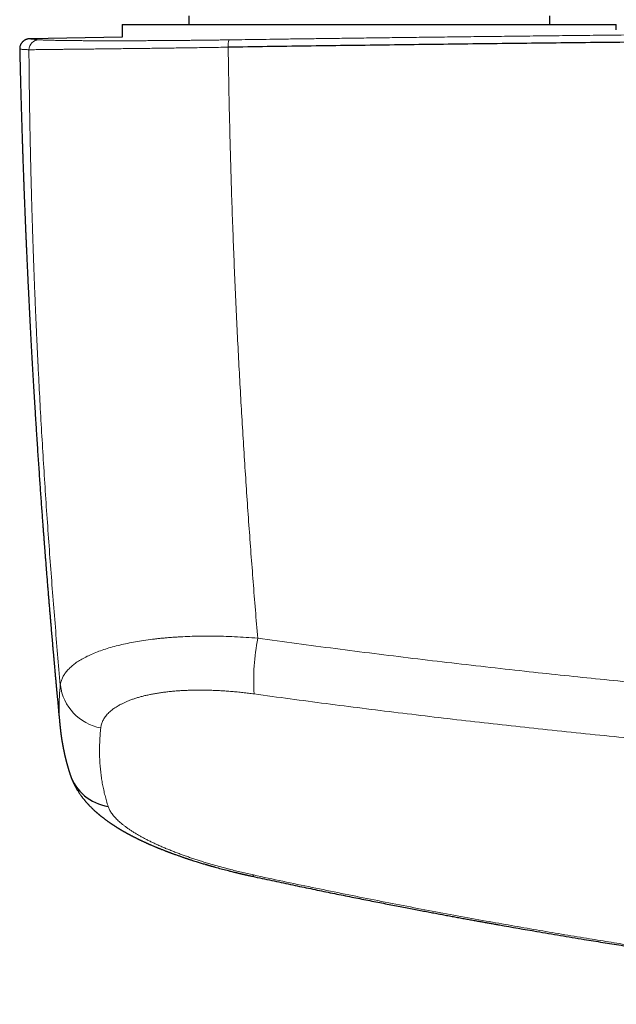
# Model space of a CAD drawing. Header units: millimetres. Extents: x 8 to 869, y 12 to 555.
# Tile 15 of 55: x 353 to 388, y 210 to 268. Entities that reach past the tile are written whole.
import ezdxf

# ---------------------------------------------------------------- set-up
doc = ezdxf.new("R2010")
doc.units = ezdxf.units.MM

msp = doc.modelspace()

# ---------------------------------------------------------------- linework, layer by layer
at = {"color": 7, "linetype": 'Continuous', "lineweight": 30}
for p, q in [((363.4, 267.917), (363.4, 267.417)), ((384.6, 267.417), (384.6, 267.917)), ((359.5, 267.417), (359.5, 266.67)), ((359.5, 267.417), (359.5, 266.67)), ((359.5, 267.417), (388.5, 267.417)), ((388.5, 267.105), (388.5, 267.417)), ((388.5, 267.105), (388.5, 267.417)), ((359.5, 266.68), (354.073, 266.58)), ((354.073, 266.58), (354.074, 266.58)), ((353.476, 265.966), (353.476, 265.966)), ((355.843, 226.259), (355.842, 226.269))]:
    msp.add_line(p, q, dxfattribs=at)
at = {"color": 252, "linetype": 'Continuous', "lineweight": 0}
msp.add_line((356.434, 223.42), (356.433, 223.421), dxfattribs=at)
at = {"color": 252, "linetype": 'Continuous', "lineweight": 0, "flags": 128}
msp.add_lwpolyline([(367.206, 217.522), (367.194, 217.501), (367.183, 217.483), (367.172, 217.468), (367.162, 217.457), (367.153, 217.45), (367.144, 217.445), (367.136, 217.444), (367.134, 217.444)], dxfattribs=at)
at = {"color": 252, "linetype": 'Continuous', "lineweight": 0}
for centre, radius, start, end in [((354.616, 265.922), 0.599, 91.30912, 178.9391), ((366.796, 266.18), 1.086, 161.98022, 185.07035), ((380.194, 228.931), 12.981, 168.98742, 183.49043), ((358.769, 229.029), 2.931, 187.198, 259.49998)]:
    msp.add_arc(centre, radius, start, end, dxfattribs=at)
at = {"color": 7, "linetype": 'Continuous', "lineweight": 30}
msp.add_arc((359.098, 224.326), 2.814, 198.78434, 261.17461, dxfattribs=at)
at = {"color": 252, "linetype": 'Continuous', "lineweight": 0}
for points, knots in [([(532.236, 266.513), (530.3, 266.541), (526.428, 266.595), (520.615, 266.669), (514.798, 266.738), (508.979, 266.801), (503.156, 266.858), (497.331, 266.909), (491.503, 266.955), (485.907, 266.993), (480.542, 267.024), (475.409, 267.05), (470.275, 267.071), (465.346, 267.087), (460.621, 267.098), (456.283, 267.105), (452.867, 267.108), (450.702, 267.109), (449.749, 267.109), (449.364, 267.109), (449.222, 267.109), (449.177, 267.109), (449.133, 267.109), (449.089, 267.109), (449.044, 267.109), (448.883, 267.109), (448.593, 267.109), (448.161, 267.109), (447.692, 267.109), (447.185, 267.109), (446.642, 267.109), (446.073, 267.108), (445.48, 267.108), (444.865, 267.108), (444.217, 267.107), (443.535, 267.107), (442.791, 267.106), (441.982, 267.105), (441.104, 267.104), (440.185, 267.103), (439.224, 267.101), (438.222, 267.099), (437.18, 267.097), (436.095, 267.095), (434.99, 267.093), (433.864, 267.09), (432.719, 267.087), (431.536, 267.083), (430.317, 267.08), (429.06, 267.075), (427.792, 267.071), (426.513, 267.066), (425.226, 267.061), (423.906, 267.056), (422.553, 267.05), (421.166, 267.043), (419.747, 267.036), (418.295, 267.029), (416.809, 267.021), (415.291, 267.012), (413.686, 267.003), (411.992, 266.992), (410.281, 266.981), (409.081, 266.973), (408.405, 266.969), (408.192, 266.967), (407.979, 266.966), (407.765, 266.964), (407.551, 266.963), (406.709, 266.957), (405.255, 266.946), (403.205, 266.93), (401.202, 266.914), (399.245, 266.898), (397.345, 266.881), (395.502, 266.865), (393.715, 266.848), (391.973, 266.831), (390.265, 266.814), (388.591, 266.797), (386.951, 266.78), (385.359, 266.763), (383.812, 266.746), (382.312, 266.729), (380.859, 266.712), (379.452, 266.695), (378.092, 266.679), (376.778, 266.663), (375.51, 266.647), (374.289, 266.631), (373.114, 266.616), (371.985, 266.601), (370.931, 266.587), (369.95, 266.574), (369.037, 266.562), (368.164, 266.549), (367.329, 266.538), (366.533, 266.527), (366.016, 266.519), (365.764, 266.516)], [0, 0, 0, 0, 0.034999, 0.069998, 0.104998, 0.139997, 0.174997, 0.209997, 0.244997, 0.279997, 0.310798, 0.341598, 0.372398, 0.403199, 0.430303, 0.457407, 0.481259, 0.491754, 0.496371, 0.498403, 0.498669, 0.498935, 0.499201, 0.499467, 0.499733, 0.5, 0.502366, 0.504956, 0.50777, 0.510807, 0.514068, 0.517552, 0.521042, 0.524731, 0.528619, 0.532705, 0.536991, 0.542008, 0.547273, 0.552785, 0.558545, 0.564553, 0.570808, 0.57731, 0.584061, 0.590705, 0.597573, 0.604664, 0.611979, 0.619518, 0.62728, 0.634803, 0.642526, 0.650446, 0.658566, 0.666885, 0.675402, 0.684118, 0.693032, 0.702146, 0.711458, 0.721931, 0.732644, 0.742271, 0.743546, 0.744823, 0.746104, 0.747388, 0.748675, 0.749966, 0.762554, 0.774865, 0.786899, 0.798655, 0.810135, 0.82114, 0.831878, 0.842348, 0.852551, 0.862687, 0.872544, 0.882124, 0.891424, 0.900447, 0.909191, 0.917657, 0.925845, 0.933754, 0.941385, 0.948738, 0.955812, 0.962608, 0.969126, 0.974857, 0.980353, 0.985615, 0.990644, 0.995439, 1, 1, 1, 1]), ([(354.602, 266.521), (354.565, 266.525), (354.49, 266.532), (354.394, 266.541), (354.309, 266.55), (354.237, 266.557), (354.177, 266.563), (354.13, 266.569), (354.096, 266.573), (354.074, 266.576), (354.063, 266.579), (354.062, 266.58), (354.07, 266.58), (354.073, 266.58)], [0, 0, 0, 0, 0.095193, 0.190289, 0.285298, 0.380232, 0.475103, 0.56992, 0.659282, 0.748616, 0.837933, 0.927242, 1, 1, 1, 1]), ([(365.764, 266.516), (365.648, 266.514), (365.416, 266.511), (365.071, 266.506), (364.727, 266.502), (364.386, 266.498), (364.048, 266.494), (363.712, 266.49), (363.369, 266.487), (363.018, 266.483), (362.66, 266.48), (362.307, 266.477), (361.958, 266.475), (361.607, 266.472), (361.255, 266.47), (360.903, 266.468), (360.556, 266.467), (360.217, 266.466), (359.885, 266.465), (359.646, 266.464), (359.494, 266.464), (359.438, 266.464), (359.393, 266.464), (359.359, 266.464), (359.325, 266.464), (359.289, 266.464), (359.229, 266.463), (359.143, 266.463), (359.034, 266.463), (358.923, 266.463), (358.81, 266.463), (358.691, 266.463), (358.564, 266.464), (358.429, 266.464), (358.285, 266.464), (358.136, 266.464), (357.983, 266.465), (357.826, 266.465), (357.669, 266.466), (357.513, 266.467), (357.357, 266.467), (357.199, 266.468), (357.041, 266.469), (356.885, 266.47), (356.733, 266.472), (356.585, 266.473), (356.455, 266.474), (356.342, 266.476), (356.271, 266.476), (356.225, 266.477), (356.204, 266.477), (356.183, 266.477), (356.161, 266.478), (356.14, 266.478), (356.121, 266.478), (356.043, 266.479), (355.911, 266.481), (355.734, 266.484), (355.57, 266.487), (355.419, 266.49), (355.28, 266.493), (355.153, 266.496), (355.037, 266.5), (354.934, 266.503), (354.845, 266.507), (354.768, 266.51), (354.701, 266.514), (354.645, 266.517), (354.616, 266.52), (354.602, 266.521)], [0, 0, 0, 0, 0.020155, 0.040269, 0.060348, 0.080397, 0.100421, 0.120424, 0.14041, 0.162379, 0.184336, 0.206286, 0.228231, 0.250175, 0.273452, 0.296733, 0.320024, 0.343326, 0.366643, 0.389977, 0.394907, 0.399839, 0.402311, 0.404793, 0.40736, 0.410011, 0.412747, 0.420708, 0.429311, 0.437536, 0.446274, 0.455525, 0.465292, 0.476419, 0.488148, 0.500483, 0.513411, 0.526921, 0.541012, 0.554829, 0.569163, 0.584013, 0.59938, 0.615263, 0.630555, 0.646298, 0.662494, 0.673431, 0.684566, 0.687093, 0.68963, 0.692177, 0.694734, 0.697301, 0.699878, 0.701631, 0.725772, 0.749911, 0.77319, 0.796473, 0.819766, 0.843068, 0.866385, 0.889717, 0.911732, 0.933766, 0.95582, 0.977897, 1, 1, 1, 1]), ([(354.017, 265.933), (353.979, 265.936), (353.904, 265.941), (353.807, 265.948), (353.722, 265.953), (353.649, 265.958), (353.589, 265.961), (353.542, 265.964), (353.508, 265.966), (353.486, 265.966), (353.475, 265.966), (353.476, 265.966), (353.476, 265.966)], [0, 0, 0, 0, 0.107674, 0.215239, 0.322706, 0.430089, 0.5374, 0.644653, 0.745734, 0.846785, 0.947816, 1, 1, 1, 1]), ([(365.715, 266.084), (365.525, 266.081), (365.146, 266.075), (364.583, 266.067), (364.027, 266.058), (363.477, 266.05), (362.935, 266.043), (362.402, 266.036), (361.879, 266.029), (361.365, 266.022), (360.863, 266.015), (360.373, 266.009), (359.895, 266.004), (359.431, 265.998), (358.981, 265.993), (358.546, 265.988), (358.126, 265.983), (357.724, 265.978), (357.34, 265.974), (356.975, 265.97), (356.629, 265.966), (356.302, 265.963), (355.996, 265.959), (355.71, 265.956), (355.444, 265.953), (355.188, 265.95), (354.944, 265.947), (354.717, 265.945), (354.518, 265.942), (354.348, 265.939), (354.207, 265.937), (354.093, 265.935), (354.042, 265.934), (354.017, 265.933)], [0, 0, 0, 0, 0.0315372, 0.0629809, 0.0943504, 0.1256624, 0.1569316, 0.1881706, 0.2193906, 0.2506012, 0.2818109, 0.3130274, 0.3442575, 0.3755079, 0.4067849, 0.4380954, 0.4694462, 0.5008451, 0.5322267, 0.5635311, 0.5947736, 0.625968, 0.6571264, 0.6882598, 0.7193777, 0.750489, 0.7860459, 0.8216154, 0.8572074, 0.8928318, 0.9284984, 0.9642175, 1, 1, 1, 1]), ([(354.017, 265.933), (354.017, 265.875), (354.018, 265.754), (354.02, 265.567), (354.022, 265.368), (354.023, 265.158), (354.026, 264.937), (354.028, 264.707), (354.031, 264.466), (354.033, 264.214), (354.036, 263.99), (354.039, 263.797), (354.041, 263.632), (354.043, 263.46), (354.045, 263.284), (354.048, 263.113), (354.05, 262.948), (354.053, 262.771), (354.056, 262.584), (354.059, 262.389), (354.062, 262.206), (354.065, 262.034), (354.068, 261.874), (354.07, 261.725), (354.073, 261.588), (354.075, 261.464), (354.077, 261.371), (354.078, 261.297), (354.079, 261.237), (354.08, 261.169), (354.082, 261.1), (354.084, 260.961), (354.089, 260.717), (354.096, 260.366), (354.105, 259.971), (354.113, 259.573), (354.123, 259.171), (354.132, 258.766), (354.143, 258.351), (354.153, 257.944), (354.164, 257.546), (354.174, 257.174), (354.183, 256.877), (354.188, 256.706), (354.19, 256.647), (354.19, 256.635), (354.191, 256.6), (354.193, 256.537), (354.196, 256.444), (354.199, 256.338), (354.202, 256.219), (354.206, 256.087), (354.211, 255.945), (354.215, 255.793), (354.22, 255.633), (354.226, 255.461), (354.232, 255.277), (354.238, 255.089), (354.244, 254.896), (354.251, 254.699), (354.258, 254.493), (354.265, 254.277), (354.273, 254.054), (354.281, 253.822), (354.29, 253.582), (354.299, 253.333), (354.309, 253.064), (354.32, 252.774), (354.331, 252.476), (354.34, 252.258), (354.345, 252.126), (354.347, 252.068), (354.349, 252.016), (354.355, 251.871), (354.364, 251.637), (354.379, 251.292), (354.393, 250.939), (354.408, 250.578), (354.424, 250.227), (354.439, 249.885), (354.453, 249.554), (354.468, 249.232), (354.482, 248.922), (354.496, 248.623), (354.51, 248.336), (354.523, 248.059), (354.536, 247.792), (354.545, 247.607), (354.55, 247.5), (354.552, 247.468), (354.554, 247.435), (354.555, 247.403), (354.557, 247.369), (354.565, 247.2), (354.603, 246.448), (354.674, 245.095), (354.777, 243.274), (354.889, 241.433), (355.007, 239.591), (355.133, 237.748), (355.266, 235.917), (355.405, 234.095), (355.549, 232.285), (355.701, 230.474), (355.807, 229.266), (355.86, 228.662)], [0, 0, 0, 0, 0.004728, 0.009773, 0.015132, 0.020807, 0.026798, 0.032988, 0.039483, 0.046282, 0.053386, 0.057581, 0.061876, 0.066735, 0.071519, 0.076132, 0.080572, 0.084839, 0.090425, 0.095685, 0.10062, 0.105228, 0.109585, 0.113604, 0.117286, 0.12063, 0.123636, 0.124851, 0.126609, 0.128467, 0.130335, 0.132213, 0.139686, 0.150035, 0.160662, 0.171565, 0.182232, 0.193151, 0.204322, 0.215745, 0.226007, 0.236464, 0.245827, 0.249995, 0.250296, 0.250533, 0.250969, 0.253124, 0.25563, 0.258486, 0.261692, 0.265249, 0.269156, 0.273161, 0.277478, 0.282105, 0.287045, 0.292296, 0.297328, 0.302617, 0.308162, 0.313963, 0.320021, 0.326219, 0.332665, 0.339359, 0.346299, 0.354365, 0.362742, 0.37037, 0.371897, 0.373432, 0.374977, 0.376104, 0.385104, 0.393907, 0.403868, 0.413565, 0.422998, 0.432167, 0.441072, 0.449712, 0.458089, 0.466041, 0.47374, 0.481185, 0.488377, 0.495217, 0.496094, 0.496967, 0.497836, 0.498701, 0.499562, 0.500538, 0.512306, 0.560058, 0.609377, 0.658683, 0.707978, 0.757261, 0.806533, 0.854915, 0.903286, 0.951648, 1, 1, 1, 1]), ([(365.715, 266.084), (365.724, 265.472), (365.743, 264.251), (365.78, 262.418), (365.824, 260.587), (365.875, 258.759), (365.933, 256.933), (365.996, 255.144), (366.065, 253.392), (366.138, 251.677), (366.217, 249.964), (366.301, 248.254), (366.392, 246.546), (366.488, 244.841), (366.591, 243.138), (366.698, 241.438), (366.812, 239.74), (366.93, 238.055), (367.053, 236.383), (367.18, 234.723), (367.312, 233.067), (367.405, 231.962), (367.451, 231.411)], [0, 0, 0, 0, 0.053408, 0.106688, 0.159841, 0.212867, 0.265767, 0.31854, 0.368183, 0.417713, 0.467132, 0.51644, 0.565636, 0.614722, 0.663697, 0.712562, 0.761316, 0.80996, 0.857628, 0.905191, 0.952648, 1, 1, 1, 1]), ([(355.86, 228.662), (355.873, 228.734), (355.898, 228.877), (355.979, 229.085), (356.092, 229.288), (356.237, 229.483), (356.413, 229.67), (356.619, 229.849), (356.856, 230.022), (357.125, 230.189), (357.428, 230.35), (357.76, 230.502), (358.121, 230.646), (358.508, 230.779), (358.92, 230.902), (359.35, 231.013), (359.798, 231.113), (360.264, 231.202), (360.757, 231.282), (361.179, 231.339), (361.517, 231.379), (361.762, 231.405), (362.011, 231.428), (362.265, 231.45), (362.522, 231.469), (362.784, 231.486), (363.144, 231.505), (363.612, 231.524), (364.198, 231.535), (364.808, 231.536), (365.442, 231.525), (366.096, 231.501), (366.767, 231.464), (367.222, 231.429), (367.451, 231.411)], [0, 0, 0, 0, 0.036613, 0.0730441, 0.1092263, 0.1450937, 0.1805822, 0.2156299, 0.2501782, 0.2860268, 0.3218758, 0.3576815, 0.3934001, 0.4289886, 0.4644052, 0.4996093, 0.5334101, 0.5676601, 0.6023219, 0.6373549, 0.6531948, 0.6690969, 0.6850571, 0.7010711, 0.7171348, 0.7332438, 0.7493937, 0.7828529, 0.8172121, 0.8524049, 0.8883594, 0.9249982, 0.9622401, 1, 1, 1, 1]), ([(367.451, 231.411), (368.211, 231.307), (369.729, 231.1), (372.008, 230.8), (374.285, 230.51), (376.562, 230.229), (378.837, 229.958), (381.112, 229.697), (383.321, 229.452), (385.466, 229.222), (387.552, 229.007), (389.643, 228.799), (391.741, 228.598), (393.839, 228.404), (395.938, 228.218), (398.037, 228.04), (400.136, 227.87), (402.235, 227.707), (404.334, 227.551), (406.433, 227.403), (408.492, 227.265), (410.511, 227.137), (412.492, 227.017), (414.474, 226.905), (416.457, 226.798), (418.481, 226.696), (420.546, 226.599), (422.653, 226.507), (424.761, 226.423), (426.87, 226.345), (428.98, 226.275), (431.05, 226.213), (433.082, 226.159), (435.073, 226.112), (437.066, 226.072), (439.059, 226.038), (441.13, 226.009), (443.278, 225.986), (445.504, 225.97), (447.731, 225.961), (449.955, 225.961), (452.179, 225.968), (454.402, 225.983), (456.626, 226.006), (458.812, 226.036), (460.961, 226.073), (463.074, 226.116), (465.186, 226.167), (467.298, 226.225), (469.41, 226.289), (471.481, 226.36), (473.511, 226.436), (475.501, 226.517), (477.49, 226.604), (479.478, 226.697), (481.467, 226.797), (483.454, 226.904), (485.441, 227.017), (487.427, 227.136), (489.411, 227.262), (491.381, 227.394), (493.338, 227.531), (495.282, 227.673), (497.225, 227.822), (499.179, 227.979), (501.144, 228.142), (503.12, 228.314), (505.096, 228.492), (507.07, 228.676), (508.902, 228.854), (510.589, 229.023), (512.131, 229.182), (513.672, 229.345), (515.214, 229.512), (516.898, 229.699), (518.724, 229.908), (520.693, 230.14), (522.663, 230.38), (524.634, 230.626), (526.606, 230.88), (528.577, 231.141), (529.891, 231.321), (530.549, 231.411)], [0, 0, 0, 0, 0.0141429, 0.0282673, 0.0423724, 0.0564574, 0.0705216, 0.0845642, 0.0985848, 0.111417, 0.1242298, 0.1371323, 0.1500368, 0.1629353, 0.1758274, 0.1887129, 0.2015916, 0.2144634, 0.2273279, 0.2401852, 0.2530346, 0.2651472, 0.2772625, 0.2893805, 0.3015013, 0.3136246, 0.3264856, 0.3393496, 0.3522164, 0.3650861, 0.3779587, 0.390834, 0.4029762, 0.4151208, 0.4272677, 0.439417, 0.4515684, 0.4651326, 0.4786993, 0.4922682, 0.5058276, 0.5193738, 0.5329215, 0.5464705, 0.5600207, 0.5728984, 0.585777, 0.5986563, 0.6115362, 0.6244168, 0.637298, 0.6494437, 0.6615898, 0.6737364, 0.6858835, 0.698031, 0.7101789, 0.7223272, 0.7344759, 0.7466248, 0.7587553, 0.7706642, 0.7825754, 0.7944889, 0.8064044, 0.8185387, 0.8306748, 0.8428126, 0.8549518, 0.8670923, 0.8766213, 0.8861062, 0.8956016, 0.9051072, 0.9146229, 0.9267747, 0.9389423, 0.9511251, 0.9633228, 0.9755349, 0.9877608, 1, 1, 1, 1]), ([(355.842, 226.269), (355.833, 226.36), (355.814, 226.564), (355.797, 226.887), (355.788, 227.235), (355.79, 227.587), (355.802, 227.942), (355.825, 228.3), (355.849, 228.541), (355.86, 228.662)], [0, 0, 0, 0, 0.116988, 0.264089, 0.411204, 0.558342, 0.705515, 0.852731, 1, 1, 1, 1]), ([(367.237, 228.141), (367.126, 228.156), (366.906, 228.185), (366.577, 228.224), (366.25, 228.258), (365.923, 228.288), (365.599, 228.313), (365.284, 228.333), (364.979, 228.348), (364.684, 228.359), (364.391, 228.366), (364.102, 228.369), (363.811, 228.367), (363.518, 228.361), (363.225, 228.351), (362.938, 228.336), (362.658, 228.317), (362.382, 228.292), (362.117, 228.264), (361.864, 228.232), (361.622, 228.197), (361.388, 228.158), (361.161, 228.115), (360.936, 228.067), (360.715, 228.014), (360.499, 227.956), (360.291, 227.894), (360.091, 227.827), (359.901, 227.757), (359.724, 227.684), (359.56, 227.609), (359.407, 227.533), (359.264, 227.454), (359.129, 227.372), (359, 227.285), (358.879, 227.193), (358.765, 227.097), (358.663, 226.998), (358.571, 226.896), (358.489, 226.792), (358.419, 226.686), (358.361, 226.581), (358.314, 226.475), (358.277, 226.368), (358.249, 226.258), (358.239, 226.184), (358.234, 226.147)], [0, 0, 0, 0, 0.023411, 0.046807, 0.070215, 0.09366, 0.117169, 0.140622, 0.162639, 0.184627, 0.206609, 0.228607, 0.250641, 0.27405, 0.297377, 0.320647, 0.343888, 0.367126, 0.390543, 0.412624, 0.434624, 0.456566, 0.478475, 0.500376, 0.523624, 0.546866, 0.570131, 0.593448, 0.616845, 0.640161, 0.662046, 0.683927, 0.705825, 0.727764, 0.749766, 0.773098, 0.796381, 0.819644, 0.842911, 0.866209, 0.889666, 0.911788, 0.933861, 0.955905, 0.977944, 1, 1, 1, 1]), ([(367.237, 228.141), (367.94, 228.045), (369.347, 227.853), (371.461, 227.574), (373.577, 227.303), (375.695, 227.041), (377.815, 226.786), (379.937, 226.539), (382.061, 226.3), (384.22, 226.065), (386.415, 225.835), (388.646, 225.61), (390.879, 225.394), (393.113, 225.186), (395.35, 224.986), (397.587, 224.795), (399.826, 224.613), (402.067, 224.439), (404.309, 224.273), (406.552, 224.116), (408.797, 223.967), (411, 223.829), (413.161, 223.701), (415.28, 223.584), (417.4, 223.474), (419.52, 223.37), (420.935, 223.308), (421.642, 223.276)], [0, 0, 0, 0, 0.039174, 0.078351, 0.117532, 0.156715, 0.195902, 0.235092, 0.274285, 0.31348, 0.354544, 0.395611, 0.43668, 0.47775, 0.518823, 0.559896, 0.600972, 0.642048, 0.683124, 0.724202, 0.765279, 0.806357, 0.845087, 0.883816, 0.922545, 0.961273, 1, 1, 1, 1]), ([(358.234, 226.147), (358.222, 226.017), (358.196, 225.757), (358.173, 225.371), (358.161, 224.989), (358.162, 224.61), (358.175, 224.235), (358.2, 223.864), (358.237, 223.507), (358.284, 223.164), (358.339, 222.833), (358.405, 222.506), (358.482, 222.183), (358.567, 221.862), (358.633, 221.651), (358.666, 221.545)], [0, 0, 0, 0, 0.080053, 0.160076, 0.240074, 0.320053, 0.400021, 0.479982, 0.559944, 0.633247, 0.70656, 0.779887, 0.853233, 0.926602, 1, 1, 1, 1]), ([(358.666, 221.545), (358.678, 221.513), (358.7, 221.448), (358.747, 221.349), (358.802, 221.25), (358.868, 221.149), (358.943, 221.048), (359.025, 220.948), (359.115, 220.85), (359.21, 220.753), (359.314, 220.656), (359.426, 220.558), (359.548, 220.458), (359.681, 220.356), (359.825, 220.252), (359.977, 220.149), (360.138, 220.045), (360.307, 219.941), (360.481, 219.84), (360.659, 219.74), (360.84, 219.643), (361.028, 219.547), (361.223, 219.451), (361.428, 219.354), (361.643, 219.256), (361.87, 219.157), (362.102, 219.059), (362.341, 218.962), (362.586, 218.866), (362.831, 218.773), (363.076, 218.684), (363.319, 218.597), (363.568, 218.512), (363.821, 218.429), (364.083, 218.344), (364.354, 218.26), (364.633, 218.176), (364.917, 218.094), (365.204, 218.013), (365.494, 217.934), (365.806, 217.853), (366.138, 217.769), (366.491, 217.683), (366.847, 217.601), (367.086, 217.548), (367.206, 217.522)], [0, 0, 0, 0, 0.023421, 0.04682, 0.070222, 0.093649, 0.117124, 0.140539, 0.162531, 0.184507, 0.206483, 0.228481, 0.250517, 0.273895, 0.297221, 0.32052, 0.343814, 0.367126, 0.390571, 0.412679, 0.434741, 0.456779, 0.478811, 0.500858, 0.524193, 0.547509, 0.57083, 0.59418, 0.617581, 0.640857, 0.6627, 0.684546, 0.706413, 0.72832, 0.750286, 0.77349, 0.79668, 0.81988, 0.84311, 0.866393, 0.889757, 0.917288, 0.944815, 0.972373, 1, 1, 1, 1]), ([(367.206, 217.522), (367.78, 217.398), (368.927, 217.151), (370.646, 216.791), (372.36, 216.44), (374.069, 216.098), (375.772, 215.764), (377.471, 215.44), (379.164, 215.124), (380.785, 214.83), (382.334, 214.555), (383.812, 214.299), (385.285, 214.049), (386.696, 213.815), (388.045, 213.597), (389.28, 213.401), (390.135, 213.269), (390.61, 213.196), (390.758, 213.173), (390.906, 213.151), (391.053, 213.128), (391.201, 213.106), (391.959, 212.991), (393.327, 212.788), (395.303, 212.505), (397.273, 212.233), (399.239, 211.972), (401.2, 211.722), (403.156, 211.482), (405.054, 211.26), (406.892, 211.054), (408.672, 210.863), (410.448, 210.68), (412.219, 210.506), (413.987, 210.34), (415.164, 210.237), (415.752, 210.185)], [0, 0, 0, 0, 0.0359272, 0.071711, 0.1073524, 0.1428523, 0.1782116, 0.2134314, 0.2485124, 0.2834556, 0.3140923, 0.3446236, 0.37505, 0.4053722, 0.4319699, 0.4584877, 0.4817575, 0.4848002, 0.4878419, 0.4908825, 0.493922, 0.4969605, 0.499998, 0.5407547, 0.5813751, 0.6218607, 0.6622127, 0.7024324, 0.7425214, 0.7824808, 0.8189976, 0.8554076, 0.8917119, 0.9279114, 0.9640071, 1, 1, 1, 1])]:
    msp.add_open_spline(points, degree=3, knots=knots, dxfattribs=at)
at = {"color": 7, "linetype": 'Continuous', "lineweight": 30}
for points, knots in [([(354.073, 266.581), (354.065, 266.58), (354.049, 266.58), (354.026, 266.578), (354.003, 266.576), (353.981, 266.573), (353.96, 266.569), (353.94, 266.565), (353.921, 266.56), (353.903, 266.555), (353.886, 266.549), (353.87, 266.544), (353.855, 266.538), (353.842, 266.533), (353.83, 266.528), (353.821, 266.523), (353.809, 266.518), (353.794, 266.51), (353.775, 266.5), (353.754, 266.487), (353.732, 266.472), (353.71, 266.457), (353.691, 266.441), (353.671, 266.425), (353.65, 266.404), (353.625, 266.378), (353.597, 266.345), (353.569, 266.305), (353.543, 266.261), (353.52, 266.212), (353.5, 266.158), (353.485, 266.097), (353.475, 266.033), (353.475, 265.988), (353.475, 265.966)], [0, 0, 0, 0, 0.075348, 0.145875, 0.211579, 0.272457, 0.32851, 0.379738, 0.426144, 0.467732, 0.50451, 0.536492, 0.563702, 0.586179, 0.599975, 0.611209, 0.620396, 0.632913, 0.646608, 0.663503, 0.680488, 0.696339, 0.711078, 0.724738, 0.740023, 0.759465, 0.783055, 0.810715, 0.836758, 0.865357, 0.896294, 0.929286, 0.963987, 1, 1, 1, 1]), ([(532.285, 266.082), (530.665, 266.105), (527.425, 266.151), (522.562, 266.215), (517.696, 266.275), (512.828, 266.332), (507.958, 266.384), (503.179, 266.431), (498.49, 266.473), (493.893, 266.51), (489.295, 266.544), (484.695, 266.575), (480.094, 266.601), (475.492, 266.625), (470.89, 266.644), (466.287, 266.66), (461.683, 266.672), (457.106, 266.68), (452.557, 266.684), (448.034, 266.685), (443.512, 266.683), (438.963, 266.677), (434.386, 266.667), (429.782, 266.654), (425.179, 266.637), (420.577, 266.616), (416.003, 266.592), (411.457, 266.564), (406.94, 266.533), (402.424, 266.498), (397.879, 266.46), (393.305, 266.417), (388.701, 266.371), (384.1, 266.321), (379.5, 266.268), (374.902, 266.21), (370.307, 266.149), (367.246, 266.106), (365.715, 266.084)], [0, 0, 0, 0, 0.0292677, 0.0585355, 0.0878036, 0.1170719, 0.1463404, 0.1756091, 0.2032055, 0.230802, 0.2583986, 0.2859954, 0.3135923, 0.3411894, 0.3687865, 0.3963837, 0.423981, 0.4515783, 0.4786829, 0.5057876, 0.5328922, 0.5599969, 0.5875944, 0.6151918, 0.6427893, 0.6703867, 0.697984, 0.7250885, 0.7521929, 0.7792972, 0.8064015, 0.8340588, 0.8617159, 0.889373, 0.9170299, 0.9446868, 0.9723434, 1, 1, 1, 1]), ([(353.476, 265.966), (353.477, 265.906), (353.482, 265.706), (353.49, 265.368), (353.5, 264.957), (353.51, 264.557), (353.52, 264.171), (353.53, 263.798), (353.539, 263.438), (353.549, 263.089), (353.559, 262.749), (353.568, 262.417), (353.578, 262.095), (353.587, 261.783), (353.596, 261.483), (353.605, 261.194), (353.614, 260.917), (353.623, 260.651), (353.631, 260.397), (353.639, 260.154), (353.647, 259.923), (353.654, 259.702), (353.662, 259.493), (353.669, 259.295), (353.675, 259.108), (353.681, 258.932), (353.687, 258.768), (353.693, 258.614), (353.698, 258.472), (353.703, 258.34), (353.707, 258.22), (353.711, 258.11), (353.715, 258.011), (353.718, 257.92), (353.722, 257.838), (353.724, 257.764), (353.727, 257.702), (353.729, 257.65), (353.731, 257.593), (353.733, 257.524), (353.737, 257.443), (353.74, 257.362), (353.743, 257.281), (353.746, 257.19), (353.75, 257.091), (353.755, 256.979), (353.76, 256.852), (353.765, 256.711), (353.771, 256.559), (353.778, 256.396), (353.785, 256.222), (353.792, 256.037), (353.801, 255.841), (353.809, 255.634), (353.818, 255.417), (353.828, 255.188), (353.838, 254.949), (353.849, 254.699), (353.86, 254.438), (353.873, 254.166), (353.885, 253.883), (353.899, 253.584), (353.913, 253.269), (353.929, 252.938), (353.945, 252.595), (353.962, 252.241), (353.979, 251.882), (354, 251.461), (354.024, 250.985), (354.051, 250.455), (354.077, 249.937), (354.104, 249.428), (354.131, 248.933), (354.157, 248.452), (354.183, 247.983), (354.209, 247.525), (354.235, 247.074), (354.261, 246.631), (354.287, 246.195), (354.312, 245.769), (354.337, 245.354), (354.362, 244.95), (354.387, 244.556), (354.41, 244.179), (354.434, 243.813), (354.457, 243.452), (354.481, 243.086), (354.505, 242.713), (354.533, 242.292), (354.564, 241.823), (354.6, 241.303), (354.635, 240.792), (354.67, 240.297), (354.703, 239.823), (354.737, 239.357), (354.77, 238.899), (354.803, 238.447), (354.829, 238.103), (354.847, 237.864), (354.857, 237.727), (354.867, 237.591), (354.878, 237.458), (354.887, 237.331), (354.896, 237.214), (354.904, 237.11), (354.911, 237.017), (354.918, 236.933), (354.923, 236.859), (354.928, 236.793), (354.933, 236.737), (354.936, 236.689), (354.94, 236.644), (354.944, 236.595), (354.948, 236.536), (354.954, 236.466), (354.96, 236.384), (354.967, 236.291), (354.975, 236.186), (354.985, 236.069), (354.995, 235.939), (355.006, 235.798), (355.018, 235.645), (355.031, 235.481), (355.044, 235.311), (355.058, 235.138), (355.072, 234.967), (355.089, 234.757), (355.109, 234.508), (355.132, 234.224), (355.155, 233.948), (355.177, 233.675), (355.2, 233.405), (355.222, 233.138), (355.244, 232.881), (355.265, 232.633), (355.285, 232.388), (355.311, 232.094), (355.34, 231.748), (355.375, 231.346), (355.402, 231.037), (355.421, 230.826), (355.43, 230.719), (355.439, 230.621), (355.447, 230.53), (355.454, 230.448), (355.46, 230.378), (355.466, 230.32), (355.47, 230.273), (355.474, 230.23), (355.477, 230.187), (355.482, 230.14), (355.487, 230.081), (355.493, 230.008), (355.501, 229.919), (355.51, 229.819), (355.521, 229.706), (355.531, 229.591), (355.541, 229.476), (355.552, 229.363), (355.562, 229.245), (355.573, 229.126), (355.587, 228.969), (355.605, 228.778), (355.625, 228.556), (355.645, 228.344), (355.663, 228.145), (355.681, 227.956), (355.697, 227.779), (355.713, 227.617), (355.727, 227.469), (355.739, 227.334), (355.751, 227.205), (355.763, 227.081), (355.774, 226.963), (355.784, 226.861), (355.792, 226.775), (355.799, 226.703), (355.806, 226.634), (355.812, 226.567), (355.818, 226.502), (355.825, 226.435), (355.832, 226.362), (355.837, 226.305), (355.84, 226.273), (355.841, 226.269)], [0, 0, 0, 0, 0.0045859, 0.015412, 0.0259485, 0.0361957, 0.0461536, 0.0556524, 0.0648725, 0.073814, 0.0824772, 0.0910304, 0.099294, 0.1072681, 0.1149529, 0.1223485, 0.129455, 0.1362726, 0.1427651, 0.148972, 0.1548936, 0.1605299, 0.1658811, 0.1709471, 0.1757281, 0.1802241, 0.1844352, 0.1883616, 0.1920032, 0.19536, 0.1984323, 0.2012215, 0.2037538, 0.2060387, 0.2081856, 0.2100559, 0.2116496, 0.2129666, 0.2140088, 0.2159983, 0.2182879, 0.2201394, 0.2222118, 0.2245052, 0.2270195, 0.2297547, 0.2330682, 0.2366569, 0.2405206, 0.2446595, 0.2490733, 0.2537623, 0.2587262, 0.263965, 0.2694788, 0.2752675, 0.281331, 0.2876693, 0.2942824, 0.3011702, 0.3083326, 0.3157697, 0.3238555, 0.3322426, 0.3409308, 0.3499203, 0.3591093, 0.3682013, 0.3818634, 0.3952552, 0.4083768, 0.4212283, 0.43381, 0.4459043, 0.4577385, 0.4693127, 0.4806269, 0.4919043, 0.5029113, 0.513648, 0.5241145, 0.534311, 0.5442374, 0.553894, 0.562842, 0.5718923, 0.5811077, 0.5904884, 0.6000343, 0.6127853, 0.6258205, 0.6391402, 0.6511728, 0.6630324, 0.6746991, 0.686173, 0.6974543, 0.708543, 0.7119807, 0.7153995, 0.7187994, 0.7221784, 0.7253906, 0.728345, 0.7308945, 0.7332148, 0.7353059, 0.7371679, 0.7388006, 0.7402042, 0.7413786, 0.7423697, 0.7435659, 0.745055, 0.7468027, 0.7488331, 0.7511461, 0.7537417, 0.7566751, 0.7599015, 0.763421, 0.7672337, 0.7713395, 0.7756435, 0.7799686, 0.7842237, 0.7884088, 0.7957081, 0.802784, 0.8096367, 0.8162659, 0.823174, 0.8298215, 0.8362084, 0.8423346, 0.848352, 0.8544551, 0.8642205, 0.8741996, 0.8843928, 0.8872354, 0.8898866, 0.8923346, 0.8945796, 0.8966214, 0.89846, 0.8997621, 0.9009387, 0.9019899, 0.9029667, 0.9041166, 0.9054726, 0.9073718, 0.9095678, 0.9120605, 0.9148502, 0.9179367, 0.9205701, 0.9233869, 0.9263697, 0.929336, 0.9322368, 0.9380234, 0.9435309, 0.9487592, 0.9537082, 0.958378, 0.9627685, 0.9668795, 0.9704025, 0.9737178, 0.9769036, 0.9799647, 0.982901, 0.9857125, 0.9875317, 0.9892945, 0.991001, 0.9926511, 0.9942813, 0.9958055, 0.9976132, 0.9997046, 1, 1, 1, 1]), ([(355.841, 226.27), (355.842, 226.256), (355.844, 226.231), (355.848, 226.196), (355.851, 226.166), (355.854, 226.14), (355.856, 226.12), (355.858, 226.103), (355.859, 226.089), (355.861, 226.076), (355.863, 226.058), (355.865, 226.034), (355.868, 226.006), (355.871, 225.983), (355.874, 225.963), (355.876, 225.946), (355.878, 225.926), (355.881, 225.904), (355.884, 225.879), (355.887, 225.855), (355.89, 225.833), (355.892, 225.816), (355.894, 225.8), (355.896, 225.783), (355.899, 225.762), (355.903, 225.736), (355.906, 225.709), (355.91, 225.684), (355.913, 225.661), (355.917, 225.636), (355.921, 225.608), (355.925, 225.58), (355.928, 225.556), (355.932, 225.532), (355.936, 225.506), (355.94, 225.478), (355.944, 225.452), (355.948, 225.429), (355.951, 225.408), (355.955, 225.387), (355.958, 225.365), (355.962, 225.342), (355.966, 225.32), (355.969, 225.3), (355.972, 225.284), (355.974, 225.271), (355.977, 225.258), (355.979, 225.245), (355.982, 225.229), (355.985, 225.21), (355.988, 225.191), (355.992, 225.173), (355.994, 225.158), (355.997, 225.143), (356, 225.129), (356.003, 225.113), (356.006, 225.095), (356.01, 225.072), (356.015, 225.045), (356.021, 225.017), (356.026, 224.989), (356.031, 224.962), (356.036, 224.939), (356.04, 224.921), (356.042, 224.907), (356.045, 224.892), (356.049, 224.875), (356.053, 224.856), (356.057, 224.836), (356.061, 224.817), (356.064, 224.8), (356.068, 224.785), (356.07, 224.771), (356.073, 224.757), (356.077, 224.74), (356.081, 224.72), (356.086, 224.7), (356.09, 224.682), (356.093, 224.665), (356.096, 224.651), (356.099, 224.638), (356.103, 224.624), (356.107, 224.605), (356.112, 224.582), (356.118, 224.557), (356.123, 224.534), (356.128, 224.513), (356.133, 224.493), (356.137, 224.473), (356.142, 224.454), (356.147, 224.435), (356.151, 224.416), (356.156, 224.397), (356.161, 224.374), (356.167, 224.35), (356.173, 224.325), (356.179, 224.303), (356.184, 224.282), (356.189, 224.261), (356.195, 224.238), (356.201, 224.215), (356.207, 224.192), (356.213, 224.171), (356.218, 224.151), (356.224, 224.127), (356.232, 224.099), (356.24, 224.07), (356.247, 224.043), (356.253, 224.02), (356.259, 223.999), (356.266, 223.975), (356.272, 223.951), (356.279, 223.928), (356.285, 223.907), (356.29, 223.888), (356.295, 223.872), (356.299, 223.859), (356.302, 223.847), (356.306, 223.834), (356.31, 223.818), (356.316, 223.8), (356.322, 223.78), (356.327, 223.761), (356.332, 223.745), (356.336, 223.732), (356.34, 223.72), (356.344, 223.705), (356.35, 223.686), (356.357, 223.662), (356.364, 223.64), (356.369, 223.623), (356.373, 223.609), (356.378, 223.595), (356.382, 223.58), (356.387, 223.565), (356.393, 223.545), (356.401, 223.521), (356.41, 223.492), (356.421, 223.458), (356.429, 223.434), (356.433, 223.421)], [0, 0, 0, 0, 0.013591, 0.025568, 0.03593, 0.044676, 0.051808, 0.057245, 0.061948, 0.066496, 0.07089, 0.08079, 0.090406, 0.099862, 0.104835, 0.11073, 0.117566, 0.125346, 0.134068, 0.143049, 0.150278, 0.15624, 0.161152, 0.166752, 0.17342, 0.183364, 0.193072, 0.20179, 0.209519, 0.21626, 0.228038, 0.238667, 0.245161, 0.253293, 0.263069, 0.272905, 0.281838, 0.290077, 0.296517, 0.303648, 0.311473, 0.319962, 0.327959, 0.334851, 0.340337, 0.344841, 0.348742, 0.353422, 0.359009, 0.3655, 0.372548, 0.378838, 0.384245, 0.388768, 0.393849, 0.399303, 0.405216, 0.413405, 0.422638, 0.433316, 0.442722, 0.452827, 0.461578, 0.466989, 0.471458, 0.476467, 0.482348, 0.489103, 0.496591, 0.503463, 0.509544, 0.514608, 0.518848, 0.523784, 0.529737, 0.536709, 0.544429, 0.55089, 0.556572, 0.561475, 0.56569, 0.570587, 0.57663, 0.585393, 0.594654, 0.603, 0.610425, 0.616931, 0.624186, 0.631044, 0.637739, 0.644103, 0.650751, 0.658577, 0.667606, 0.676657, 0.684708, 0.691835, 0.698865, 0.70688, 0.715802, 0.724161, 0.731398, 0.73759, 0.745985, 0.756223, 0.767508, 0.777698, 0.784851, 0.792143, 0.800433, 0.809721, 0.817857, 0.825607, 0.832336, 0.838043, 0.842729, 0.846585, 0.851156, 0.856679, 0.863154, 0.870919, 0.877822, 0.883601, 0.888255, 0.892255, 0.896626, 0.904316, 0.913008, 0.922418, 0.927273, 0.932229, 0.937286, 0.942442, 0.947898, 0.954394, 0.963479, 0.974107, 0.986281, 1, 1, 1, 1]), ([(356.433, 223.421), (356.437, 223.409), (356.444, 223.388), (356.454, 223.36), (356.461, 223.339), (356.468, 223.319), (356.477, 223.294), (356.491, 223.255), (356.511, 223.205), (356.532, 223.151), (356.551, 223.106), (356.565, 223.071), (356.579, 223.039), (356.593, 223.008), (356.609, 222.972), (356.63, 222.928), (356.655, 222.876), (356.682, 222.821), (356.711, 222.766), (356.739, 222.712), (356.773, 222.651), (356.812, 222.582), (356.858, 222.506), (356.904, 222.431), (356.952, 222.358), (357, 222.287), (357.048, 222.218), (357.089, 222.161), (357.124, 222.114), (357.154, 222.075), (357.187, 222.032), (357.222, 221.988), (357.256, 221.946), (357.287, 221.908), (357.317, 221.872), (357.346, 221.837), (357.378, 221.8), (357.412, 221.762), (357.448, 221.722), (357.485, 221.681), (357.519, 221.644), (357.562, 221.599), (357.616, 221.543), (357.679, 221.48), (357.745, 221.415), (357.808, 221.355), (357.878, 221.29), (357.93, 221.243), (357.967, 221.211), (357.984, 221.195), (358, 221.182), (358.017, 221.167), (358.035, 221.152), (358.055, 221.134), (358.075, 221.117), (358.094, 221.101), (358.111, 221.087), (358.127, 221.074), (358.142, 221.061), (358.158, 221.048), (358.177, 221.032), (358.198, 221.015), (358.218, 220.998), (358.235, 220.985), (358.25, 220.973), (358.263, 220.962), (358.277, 220.952), (358.291, 220.94), (358.308, 220.927), (358.327, 220.912), (358.347, 220.896), (358.374, 220.875), (358.41, 220.847), (358.454, 220.815), (358.496, 220.783), (358.539, 220.751), (358.587, 220.716), (358.633, 220.683), (358.678, 220.651), (358.714, 220.626), (358.747, 220.603), (358.774, 220.584), (358.801, 220.566), (358.829, 220.547), (358.855, 220.529), (358.879, 220.513), (358.899, 220.499), (358.918, 220.487), (358.934, 220.476), (358.947, 220.467), (358.961, 220.458), (358.984, 220.443), (359.014, 220.423), (359.05, 220.401), (359.08, 220.381), (359.107, 220.364), (359.133, 220.347), (359.16, 220.331), (359.185, 220.315), (359.209, 220.3), (359.233, 220.285), (359.258, 220.27), (359.285, 220.253), (359.314, 220.235), (359.345, 220.217), (359.375, 220.199), (359.401, 220.183), (359.426, 220.169), (359.452, 220.153), (359.48, 220.137), (359.508, 220.121), (359.533, 220.106), (359.556, 220.093), (359.578, 220.08), (359.602, 220.066), (359.63, 220.051), (359.658, 220.035), (359.684, 220.02), (359.707, 220.007), (359.729, 219.995), (359.753, 219.982), (359.78, 219.967), (359.808, 219.951), (359.836, 219.936), (359.86, 219.923), (359.883, 219.911), (359.907, 219.898), (359.934, 219.883), (359.963, 219.868), (359.993, 219.852), (360.021, 219.837), (360.048, 219.823), (360.076, 219.809), (360.107, 219.793), (360.141, 219.775), (360.185, 219.752), (360.238, 219.726), (360.297, 219.696), (360.347, 219.671), (360.389, 219.65), (360.423, 219.634), (360.453, 219.619), (360.481, 219.605), (360.505, 219.594), (360.529, 219.582), (360.553, 219.57), (360.589, 219.553), (360.636, 219.531), (360.693, 219.504), (360.751, 219.477), (360.806, 219.452), (360.857, 219.429), (360.904, 219.407), (360.949, 219.387), (360.99, 219.368), (361.023, 219.354), (361.05, 219.342), (361.076, 219.331), (361.106, 219.317), (361.14, 219.302), (361.209, 219.272), (361.312, 219.228), (361.416, 219.184), (361.487, 219.154), (361.522, 219.14), (361.551, 219.128), (361.575, 219.118), (361.599, 219.108), (361.628, 219.096), (361.664, 219.082), (361.708, 219.064), (361.757, 219.044), (361.82, 219.019), (361.894, 218.99), (361.97, 218.96), (362.034, 218.935), (362.09, 218.913), (362.146, 218.892), (362.194, 218.874), (362.234, 218.859), (362.266, 218.847), (362.294, 218.836), (362.32, 218.826), (362.353, 218.814), (362.396, 218.798), (362.451, 218.778), (362.514, 218.755), (362.589, 218.727), (362.675, 218.697), (362.766, 218.665), (362.85, 218.635), (362.926, 218.608), (362.997, 218.584), (363.061, 218.562), (363.115, 218.544), (363.159, 218.529), (363.195, 218.517), (363.228, 218.506), (363.263, 218.494), (363.302, 218.481), (363.349, 218.465), (363.406, 218.447), (363.471, 218.425), (363.541, 218.403), (363.637, 218.372), (363.755, 218.334), (363.89, 218.292), (364.017, 218.253), (364.135, 218.217), (364.247, 218.183), (364.332, 218.158), (364.39, 218.141), (364.425, 218.131), (364.456, 218.122), (364.481, 218.114), (364.5, 218.109), (364.516, 218.104), (364.535, 218.099), (364.564, 218.09), (364.599, 218.08), (364.641, 218.068), (364.69, 218.054), (364.745, 218.038), (364.808, 218.021), (364.876, 218.002), (365.039, 217.956), (365.297, 217.886), (365.57, 217.815), (365.764, 217.766), (365.877, 217.737), (365.989, 217.709), (366.096, 217.683), (366.187, 217.661), (366.261, 217.643), (366.32, 217.629), (366.374, 217.617), (366.422, 217.605), (366.465, 217.595), (366.504, 217.586), (366.538, 217.578), (366.572, 217.57), (366.611, 217.561), (366.659, 217.55), (366.717, 217.537), (366.783, 217.522), (366.858, 217.505), (366.942, 217.486), (367.035, 217.466), (367.1, 217.452), (367.134, 217.444)], [0, 0, 0, 0, 0.0031633, 0.0055862, 0.0072715, 0.0086852, 0.0110735, 0.013757, 0.0191054, 0.0245645, 0.0283031, 0.0313322, 0.0342064, 0.0370684, 0.0399556, 0.0443557, 0.0492793, 0.0548265, 0.0601394, 0.0653076, 0.0704522, 0.0782822, 0.0860611, 0.0937915, 0.1014762, 0.1091177, 0.1167189, 0.1240705, 0.1281169, 0.1324294, 0.1374205, 0.142765, 0.1477446, 0.1521527, 0.1562289, 0.1604624, 0.1647483, 0.1693474, 0.174581, 0.1798193, 0.1844345, 0.1885516, 0.1968947, 0.2062812, 0.2133771, 0.2225906, 0.2305186, 0.2398495, 0.24218, 0.2442527, 0.2461851, 0.2480372, 0.250237, 0.2528699, 0.2555117, 0.2577238, 0.2597402, 0.2616026, 0.263322, 0.2651606, 0.2675047, 0.270272, 0.27273, 0.274711, 0.2762946, 0.2778555, 0.2794421, 0.2810458, 0.2830074, 0.285343, 0.287872, 0.2900176, 0.2946094, 0.3006021, 0.3049182, 0.3093409, 0.3150766, 0.3211007, 0.3250526, 0.3299077, 0.3331044, 0.3360835, 0.3389129, 0.3417728, 0.3451996, 0.347388, 0.3496799, 0.3517054, 0.3534228, 0.3548325, 0.3561269, 0.3578762, 0.3620709, 0.3659605, 0.3690636, 0.37175, 0.3744875, 0.3772647, 0.3800096, 0.3824001, 0.384864, 0.3874079, 0.3901205, 0.3931331, 0.3964388, 0.3995414, 0.4021451, 0.4044356, 0.4070451, 0.4099732, 0.4129111, 0.415449, 0.4175852, 0.4195958, 0.4219902, 0.4247837, 0.4277616, 0.4303673, 0.4325725, 0.4345018, 0.4367649, 0.4394144, 0.4423607, 0.4450742, 0.4473849, 0.4493537, 0.4515744, 0.4541975, 0.4571841, 0.4599594, 0.4626876, 0.4649795, 0.4675494, 0.4705233, 0.4737988, 0.4771991, 0.482784, 0.4882899, 0.4934664, 0.4966834, 0.4997402, 0.5025176, 0.5049951, 0.5071728, 0.5090771, 0.5112252, 0.513818, 0.518681, 0.5237534, 0.5288823, 0.5340509, 0.5381529, 0.5422169, 0.5462429, 0.5498766, 0.552799, 0.5546796, 0.5568318, 0.5593858, 0.5623409, 0.5656916, 0.5769172, 0.5883517, 0.5916996, 0.5945634, 0.596944, 0.5988419, 0.6005548, 0.6028773, 0.6058522, 0.6094782, 0.6136334, 0.6176649, 0.6249419, 0.6313711, 0.6359642, 0.6403442, 0.6447099, 0.6490613, 0.6517768, 0.6542614, 0.6564386, 0.6583281, 0.660511, 0.6640324, 0.6684335, 0.6735006, 0.6784812, 0.6860011, 0.6931469, 0.6993196, 0.7051799, 0.7105578, 0.7153704, 0.7196186, 0.7225611, 0.7251849, 0.7276566, 0.7300442, 0.7328724, 0.7364156, 0.7405958, 0.7454122, 0.750758, 0.7561147, 0.7664676, 0.7765974, 0.785454, 0.7940607, 0.8020753, 0.8094555, 0.8120484, 0.8145529, 0.8168544, 0.8186527, 0.8199325, 0.8207106, 0.822072, 0.824072, 0.8267107, 0.8296061, 0.8330104, 0.8369235, 0.8413452, 0.8462336, 0.8512154, 0.8754955, 0.8998996, 0.9075963, 0.9153062, 0.9230293, 0.9304211, 0.9371088, 0.9414544, 0.9454405, 0.949067, 0.9523339, 0.9552411, 0.9577885, 0.9601087, 0.9621054, 0.9647247, 0.967967, 0.9718325, 0.9763213, 0.9813373, 0.9869553, 0.993176, 1, 1, 1, 1]), ([(367.135, 217.444), (367.327, 217.403), (367.706, 217.321), (368.271, 217.2), (368.826, 217.082), (369.37, 216.967), (369.904, 216.855), (370.429, 216.746), (370.943, 216.639), (371.454, 216.534), (371.963, 216.431), (372.469, 216.328), (372.963, 216.228), (373.446, 216.132), (373.919, 216.038), (374.379, 215.947), (374.829, 215.859), (375.268, 215.773), (375.695, 215.691), (376.111, 215.61), (376.516, 215.533), (376.902, 215.459), (377.271, 215.39), (377.621, 215.323), (377.962, 215.26), (378.293, 215.198), (378.62, 215.137), (378.942, 215.078), (379.26, 215.019), (379.567, 214.963), (379.862, 214.909), (380.146, 214.857), (380.415, 214.809), (380.669, 214.763), (380.914, 214.719), (381.158, 214.676), (381.403, 214.632), (382.292, 214.474), (383.563, 214.253), (385.217, 213.973), (386.326, 213.789), (387.154, 213.654), (387.7, 213.566), (388.242, 213.48), (388.809, 213.39), (389.4, 213.297), (390.013, 213.202), (390.613, 213.11), (391.2, 213.02), (391.775, 212.934), (392.303, 212.855), (392.785, 212.784), (393.223, 212.72), (393.653, 212.657), (394.074, 212.596), (394.487, 212.537), (394.833, 212.488), (395.117, 212.448), (395.346, 212.416), (395.585, 212.382), (395.836, 212.347), (396.096, 212.311), (396.365, 212.274), (396.643, 212.236), (396.931, 212.197), (397.232, 212.156), (397.545, 212.114), (397.871, 212.07), (398.208, 212.025), (398.556, 211.979), (398.912, 211.933), (399.277, 211.885), (399.65, 211.837), (400.034, 211.788), (400.431, 211.737), (400.841, 211.685), (401.265, 211.632), (401.701, 211.578), (402.147, 211.524), (402.604, 211.468), (403.072, 211.412), (403.56, 211.354), (404.07, 211.294), (404.601, 211.232), (405.145, 211.169), (405.701, 211.106), (406.269, 211.043), (406.838, 210.98), (407.408, 210.918), (407.977, 210.856), (408.558, 210.795), (409.15, 210.733), (409.752, 210.671), (410.366, 210.609), (410.991, 210.547), (411.627, 210.484), (412.274, 210.422), (412.928, 210.36), (413.589, 210.299), (414.256, 210.238), (414.935, 210.177), (415.628, 210.117), (416.336, 210.056), (417.06, 209.996), (417.556, 209.955), (417.812, 209.934), (417.822, 209.933)], [0, 0, 0, 0, 0.011482, 0.022757, 0.033827, 0.04469, 0.055347, 0.065798, 0.076044, 0.086083, 0.09638, 0.106452, 0.116298, 0.125918, 0.135313, 0.144482, 0.153426, 0.162145, 0.170638, 0.178907, 0.18695, 0.194768, 0.201934, 0.208899, 0.215665, 0.22223, 0.228596, 0.235129, 0.241437, 0.24752, 0.253379, 0.259013, 0.264422, 0.269321, 0.27416, 0.278998, 0.283836, 0.288674, 0.331872, 0.359362, 0.386854, 0.397654, 0.408455, 0.41919, 0.42975, 0.44209, 0.454179, 0.466018, 0.477605, 0.488943, 0.500029, 0.508825, 0.517456, 0.525923, 0.534225, 0.542364, 0.550339, 0.554635, 0.559144, 0.563866, 0.568801, 0.573949, 0.579213, 0.584682, 0.590356, 0.596236, 0.602434, 0.608845, 0.615469, 0.622305, 0.629355, 0.636487, 0.643824, 0.651366, 0.659114, 0.667232, 0.675564, 0.68411, 0.69287, 0.701845, 0.711033, 0.720435, 0.730619, 0.741043, 0.751707, 0.76261, 0.773754, 0.785138, 0.796091, 0.807258, 0.818638, 0.830233, 0.84204, 0.854062, 0.866297, 0.878747, 0.89141, 0.904288, 0.917144, 0.930207, 0.943477, 0.956953, 0.970888, 0.985037, 0.999401, 1, 1, 1, 1])]:
    msp.add_open_spline(points, degree=3, knots=knots, dxfattribs=at)

doc.saveas('drawing.dxf')
